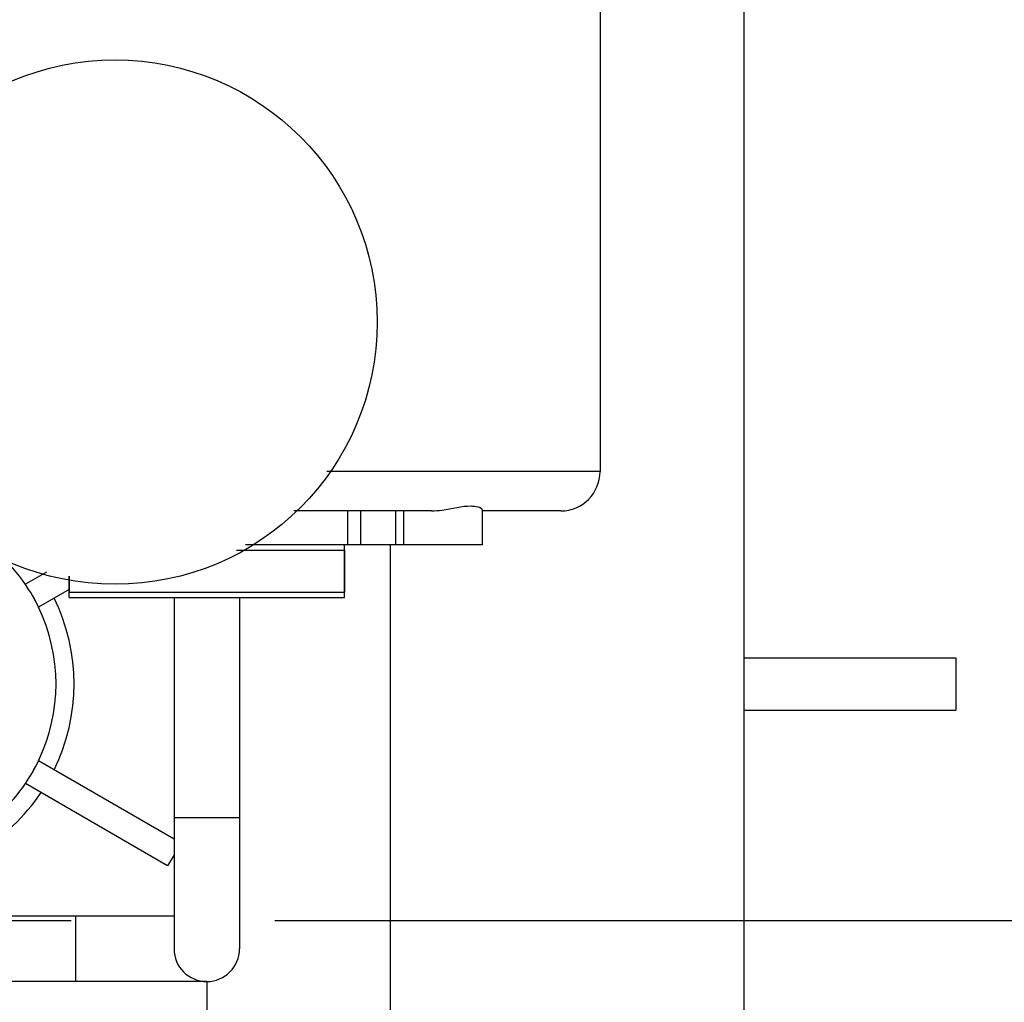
# Model space of a CAD drawing. Header units: millimetres. Extents: x 0 to 1189, y 0 to 841.
# Tile 119 of 136: x 1022 to 1037, y 604 to 619. Entities that reach past the tile are written whole.
import ezdxf
from ezdxf.enums import TextEntityAlignment as Align

# ---------------------------------------------------------------- set-up
doc = ezdxf.new("R2010")
doc.units = ezdxf.units.MM
doc.header["$LTSCALE"] = 65.395
doc.linetypes.add('CENTER', pattern=[0.6, 0.375, -0.075, 0.075, -0.075])
doc.layers.get('0').update_dxf_attribs({"linetype": 'CONTINUOUS'})
for name, color, linetype in [('0006_415900_61_SIMPLE_X_ABL420', 7, 'CONTINUOUS'), ('0006_415900_61_T49_SIMPLE_PBL422', 7, 'CONTINUOUS'), ('0006_415900_61_T7_SIMPLE_PBL421', 7, 'CONTINUOUS'), ('1907_040000_TLKGS_KS_V_ABL399', 7, 'CONTINUOUS'), ('1907_041000_TLKGS_KS_V_ABL400', 7, 'CONTINUOUS'), ('1907_060000_TLKGS_KGS_V_ABL337', 7, 'CONTINUOUS'), ('1907_061000_TLKGS_KGS_V_ABL338', 7, 'CONTINUOUS'), ('1907_733000_06_SIMPLE1_A_ABL401', 7, 'CONTINUOUS'), ('1907_733000_06_SIMPLE1_T1_A_PBL405', 7, 'CONTINUOUS'), ('1907_733000_06_SIMPLE1_T4_A_PBL402', 7, 'CONTINUOUS'), ('1907_765000_04_SIMPLE_A_ABL406', 7, 'CONTINUOUS'), ('1907_765300_01_SIMPLE_X_ABL407', 7, 'CONTINUOUS'), ('1907_765300_01_SIMPLE_X_P01_PBL408', 7, 'CONTINUOUS'), ('1997_000000_TLKGS_MARKETING_ABL300', 7, 'CONTINUOUS'), ('9M32C_GENSET_GENERATOR_ABL307', 7, 'CONTINUOUS'), ('9M32C_GENSET_GENERATOR_T1_PBL308', 7, 'CONTINUOUS'), ('links_10_VBL258', 7, 'CONTINUOUS')]:
    doc.layers.add(name, color=color, linetype=linetype)
doc.styles.get("Standard").update_dxf_attribs({"font": 'txt', "width": 0.6})
doc.dimstyles.new('DIMSTYLE_1', dxfattribs={"dimtxt": 3.5, "dimasz": 3.5, "dimexe": 1.8, "dimexo": 0, "dimgap": 0.875, "dimtad": 1, "dimdec": 0, "dimlfac": 25, "dimdsep": 46, "dimtxsty": 'Standard', "dimblk": '_FILLED', "dimblk1": '_FILLED', "dimblk2": '_FILLED', "dimcen": 0.09, "dimadec": 0, "dimazin": 0, "dimtp": 2, "dimtm": 2, "dimtfac": 1, "dimtdec": 0, "dimtofl": 0, "dimtmove": 0, "dimatfit": 3, "dimldrblk": '_FILLED', "dimfxl": 1, "dimtolj": 1, "dimarcsym": 0})
doc.dimstyles.new('DIMSTYLE_2', dxfattribs={"dimtxt": 3.5, "dimasz": 3.5, "dimexe": 1.8, "dimexo": 0, "dimgap": 0.875, "dimtad": 1, "dimdec": 0, "dimlfac": 25, "dimdsep": 46, "dimtxsty": 'Standard', "dimblk": '_FILLED', "dimblk1": '_FILLED', "dimblk2": '_FILLED', "dimcen": 0.09, "dimadec": 0, "dimazin": 0, "dimtp": 1.2, "dimtm": 1.2, "dimtfac": 1, "dimtdec": 0, "dimtofl": 0, "dimtmove": 0, "dimatfit": 3, "dimldrblk": '_FILLED', "dimfxl": 1, "dimtolj": 1, "dimarcsym": 0})

# ---------------------------------------------------------------- blocks, each defined once
blk = doc.blocks.new('_FILLED')
at = {"color": 0, "linetype": 'ByBlock'}
blk.add_solid([(0, 0), (-1, 0.1671), (-1, -0.1671)], dxfattribs=at)
blk = doc.blocks.new('*D3')
at = {"color": 2, "linetype": 'Continuous'}
for p, q in [((1026.042, 604.773), (1081.006, 604.773)), ((1079.206, 604.773), (1079.206, 568.776)), ((1079.206, 532.78), (1079.206, 568.776)), ((1034.406, 532.78), (1081.006, 532.78))]:
    blk.add_line(p, q, dxfattribs=at)
at = {"color": 2, "linetype": 'Continuous', "xscale": 3.5, "yscale": 3.5, "zscale": 3.5}
for p, rotation in [((1079.206, 604.773), 90), ((1079.206, 532.78), 270)]:
    blk.add_blockref('_FILLED', p, dxfattribs=dict(at, rotation=rotation))
at = {"color": 2, "linetype": 'Continuous', "width": 0.636905}
blk.add_text('1800', height=3.5, rotation=90, dxfattribs=at).set_placement((1078.331, 568.776), align=Align.CENTER)
blk = doc.blocks.new('*D9')
at = {"color": 2, "linetype": 'Continuous'}
for p, q in [((1016.206, 723.539), (1088.006, 723.539)), ((1086.206, 723.539), (1086.206, 628.16)), ((1086.206, 532.78), (1086.206, 628.16)), ((1034.406, 532.78), (1088.006, 532.78))]:
    blk.add_line(p, q, dxfattribs=at)
at = {"color": 2, "linetype": 'Continuous', "xscale": 3.5, "yscale": 3.5, "zscale": 3.5}
for p, rotation in [((1086.206, 723.539), 90), ((1086.206, 532.78), 270)]:
    blk.add_blockref('_FILLED', p, dxfattribs=dict(at, rotation=rotation))
at = {"color": 2, "linetype": 'Continuous', "width": 0.690476}
blk.add_text('4769', height=3.5, rotation=90, dxfattribs=at).set_placement((1085.331, 628.16), align=Align.CENTER)
blk = doc.blocks.new('1907_765300_01_SIMPLE_X_P01_PBL408', base_point=(1024.449, 607.129))
at = {"layer": '1907_765300_01_SIMPLE_X_P01_PBL408', "color": 7, "linetype": 'Continuous'}
for p, q in [((1025.457, 610.42), (1027.106, 610.42)), ((1027.106, 610.42), (1027.106, 609.78)), ((1022.906, 610.023), (1022.906, 609.78)), ((1022.906, 609.78), (1027.106, 609.78)), ((1024.506, 609.7), (1024.506, 606.339)), ((1025.506, 609.7), (1025.506, 606.339)), ((1024.506, 606.339), (1024.506, 604.339)), ((1025.506, 606.339), (1025.506, 604.339)), ((1024.506, 604.839), (1021.791, 604.839)), ((1025.006, 603.839), (1021.827, 603.839))]:
    blk.add_line(p, q, dxfattribs=at)
at = {"layer": '1907_765300_01_SIMPLE_X_P01_PBL408', "color": 9, "linetype": 'Continuous'}
for p, q in [((1025.506, 606.339), (1024.506, 606.339)), ((1023.006, 603.839), (1023.006, 604.839))]:
    blk.add_line(p, q, dxfattribs=at)
at = {"layer": '1907_765300_01_SIMPLE_X_P01_PBL408', "color": 7, "linetype": 'Continuous'}
blk.add_arc((1025.006, 604.339), 0.5, 180, 360, dxfattribs=at)
blk = doc.blocks.new('1907_765300_01_SIMPLE_X_ABL407', base_point=(1024.449, 607.129))
at = {"layer": '1907_765300_01_SIMPLE_X_P01_PBL408'}
blk.add_blockref('1907_765300_01_SIMPLE_X_P01_PBL408', (1024.449, 607.129), dxfattribs=at)
blk = doc.blocks.new('0006_415900_61_T7_SIMPLE_PBL421', base_point=(1025.006, 610.1))
at = {"layer": '0006_415900_61_T7_SIMPLE_PBL421', "color": 7, "linetype": 'Continuous'}
for p, q in [((1027.106, 609.7), (1027.106, 610.5)), ((1022.906, 609.7), (1022.906, 610.023)), ((1022.906, 609.7), (1027.106, 609.7))]:
    blk.add_line(p, q, dxfattribs=at)
blk = doc.blocks.new('0006_415900_61_T49_SIMPLE_PBL422', base_point=(1022.656, 620.5))
at = {"layer": '0006_415900_61_T49_SIMPLE_PBL422', "color": 7, "linetype": 'Continuous'}
for p, q in [((1031.006, 620.86), (1031.006, 611.62)), ((1028.432, 611.02), (1026.332, 611.02)), ((1028.006, 611.02), (1028.006, 610.5)), ((1030.406, 611.02), (1029.205, 611.02)), ((1029.206, 611.035), (1029.206, 610.5)), ((1029.206, 610.5), (1025.595, 610.5))]:
    blk.add_line(p, q, dxfattribs=at)
at = {"layer": '0006_415900_61_T49_SIMPLE_PBL422', "color": 9, "linetype": 'Continuous'}
for p, q in [((1031.006, 611.62), (1026.835, 611.62)), ((1027.152, 611.02), (1027.152, 610.5)), ((1027.35, 611.02), (1027.35, 610.5)), ((1027.887, 611.02), (1027.887, 610.5))]:
    blk.add_line(p, q, dxfattribs=at)
at = {"layer": '0006_415900_61_T49_SIMPLE_PBL422', "color": 7, "linetype": 'Continuous'}
blk.add_circle((1023.606, 613.9), 4, dxfattribs=at)
blk.add_arc((1030.406, 611.62), 0.6, 270, 360, dxfattribs=at)
for points, knots in [([(1028.432, 611.02), (1028.487, 611.02), (1028.693, 611.04), (1028.895, 611.099), (1029.045, 611.095)], [0, 0, 0, 0, 0.268627, 1, 1, 1, 1]), ([(1029.045, 611.095), (1029.068, 611.095), (1029.119, 611.089), (1029.206, 611.07), (1029.206, 611.035)], [0, 0, 0, 0, 0.394561, 1, 1, 1, 1])]:
    blk.add_open_spline(points, degree=3, knots=knots, dxfattribs=at)
blk = doc.blocks.new('0006_415900_61_SIMPLE_X_ABL420', base_point=(1022.656, 622.4))
at = {"layer": '0006_415900_61_T49_SIMPLE_PBL422'}
blk.add_blockref('0006_415900_61_T49_SIMPLE_PBL422', (1022.656, 620.5), dxfattribs=at)
at = {"layer": '0006_415900_61_T7_SIMPLE_PBL421'}
blk.add_blockref('0006_415900_61_T7_SIMPLE_PBL421', (1025.006, 610.1), dxfattribs=at)
blk = doc.blocks.new('1907_765000_04_SIMPLE_A_ABL406', base_point=(1022.656, 619.47))
at = {"layer": '0006_415900_61_SIMPLE_X_ABL420'}
blk.add_blockref('0006_415900_61_SIMPLE_X_ABL420', (1022.656, 622.4), dxfattribs=at)
at = {"layer": '1907_765300_01_SIMPLE_X_ABL407'}
blk.add_blockref('1907_765300_01_SIMPLE_X_ABL407', (1024.449, 607.129), dxfattribs=at)
blk = doc.blocks.new('1907_061000_TLKGS_KGS_V_ABL338', base_point=(995.736, 629.03))
at = {"layer": '1907_765000_04_SIMPLE_A_ABL406'}
blk.add_blockref('1907_765000_04_SIMPLE_A_ABL406', (1022.656, 619.47), dxfattribs=at)
blk = doc.blocks.new('1907_060000_TLKGS_KGS_V_ABL337', base_point=(994.756, 653.944))
at = {"layer": '1907_061000_TLKGS_KGS_V_ABL338'}
blk.add_blockref('1907_061000_TLKGS_KGS_V_ABL338', (995.736, 629.03), dxfattribs=at)
blk = doc.blocks.new('1907_733000_06_SIMPLE1_T4_A_PBL402', base_point=(1025.006, 601.486))
at = {"layer": '1907_733000_06_SIMPLE1_T4_A_PBL402', "color": 7, "linetype": 'Continuous'}
for p, q in [((1024.106, 603.13), (1024.106, 603.136)), ((1024.106, 603.13), (1025.906, 603.13)), ((1024.166, 602.906), (1024.106, 603.13)), ((1025.846, 602.906), (1025.906, 603.13)), ((1025.906, 603.13), (1025.906, 603.136)), ((1024.166, 602.906), (1025.846, 602.906)), ((1024.166, 601.85), (1024.166, 602.906)), ((1025.846, 601.85), (1025.846, 602.906)), ((1024.006, 601.85), (1026.006, 601.85)), ((1024.006, 601.618), (1024.006, 601.85)), ((1026.006, 601.618), (1026.006, 601.85)), ((1023.869, 601.394), (1024.006, 601.618)), ((1024.006, 601.618), (1026.006, 601.618)), ((1026.143, 601.394), (1026.006, 601.618)), ((1023.053, 600.974), (1023.869, 601.394)), ((1023.869, 601.394), (1026.143, 601.394)), ((1026.959, 600.974), (1026.143, 601.394)), ((1028.486, 600.904), (1021.526, 600.904)), ((1022.811, 600.904), (1023.053, 600.974)), ((1023.053, 600.974), (1026.959, 600.974)), ((1027.201, 600.904), (1026.959, 600.974)), ((1028.486, 599.836), (1021.526, 599.836))]:
    blk.add_line(p, q, dxfattribs=at)
for centre, start, end in [((1021.526, 600.37), 90, 270), ((1028.486, 600.37), 270, 90)]:
    blk.add_arc(centre, 0.534, start, end, dxfattribs=at)
blk = doc.blocks.new('1907_733000_06_SIMPLE1_T1_A_PBL405', base_point=(1021.326, 604.517))
at = {"layer": '1907_733000_06_SIMPLE1_T1_A_PBL405', "color": 7, "linetype": 'Continuous'}
for p, q in [((1027.806, 610.5), (1027.806, 603.236)), ((1022.559, 610.085), (1022.238, 609.9)), ((1022.906, 609.823), (1022.438, 609.553)), ((1014.846, 608.58), (1016.666, 608.58)), ((1014.846, 608.18), (1015.48, 608.18)), ((1024.506, 606.013), (1022.438, 607.207)), ((1024.409, 605.607), (1022.238, 606.86)), ((1024.506, 605.774), (1024.409, 605.607)), ((1021.742, 603.236), (1027.806, 603.236)), ((1022.246, 603.236), (1022.246, 603.136)), ((1027.766, 603.136), (1022.246, 603.136)), ((1027.766, 603.236), (1027.766, 603.136)), ((1015.8, 600.047), (1014.846, 597.798))]:
    blk.add_line(p, q, dxfattribs=at)
at = {"layer": '1907_733000_06_SIMPLE1_T1_A_PBL405', "color": 9, "linetype": 'Continuous'}
blk.add_line((1025.006, 603.839), (1025.006, 603.236), dxfattribs=at)
at = {"layer": '1907_733000_06_SIMPLE1_T1_A_PBL405', "color": 7, "linetype": 'Continuous'}
for centre, radius, start, end in [((1020.006, 608.38), 2.975, 106.2435, 152.6435), ((1020.006, 608.38), 2.7, 99.5408, 168.2759), ((1020.006, 608.38), 2.7, 73.6578, 78.4899), ((1020.006, 608.38), 2.7, 34.2479, 47.4385), ((1020.003, 608.378), 2.704, 25.7527, 34.2369), ((1020.259, 608.526), 2.409, 25.2369, 34.7631), ((1020.006, 608.38), 2.975, 333.8541, 26.1459), ((1020.006, 608.38), 2.7, 334.2479, 25.752), ((1020.003, 608.382), 2.704, 325.7527, 334.2369), ((1020.259, 608.234), 2.409, 325.2369, 334.7631), ((1020.006, 608.38), 2.7, 301.5997, 325.752), ((1020.006, 608.38), 2.975, 300.7304, 326.1459)]:
    blk.add_arc(centre, radius, start, end, dxfattribs=at)
blk = doc.blocks.new('1907_733000_06_SIMPLE1_A_ABL401', base_point=(1021.666, 604.517))
at = {"layer": '1907_733000_06_SIMPLE1_T1_A_PBL405'}
blk.add_blockref('1907_733000_06_SIMPLE1_T1_A_PBL405', (1021.326, 604.517), dxfattribs=at)
at = {"layer": '1907_733000_06_SIMPLE1_T4_A_PBL402'}
blk.add_blockref('1907_733000_06_SIMPLE1_T4_A_PBL402', (1025.006, 601.486), dxfattribs=at)
blk = doc.blocks.new('1907_041000_TLKGS_KS_V_ABL400', base_point=(1021.666, 604.517))
at = {"layer": '1907_733000_06_SIMPLE1_A_ABL401'}
blk.add_blockref('1907_733000_06_SIMPLE1_A_ABL401', (1021.666, 604.517), dxfattribs=at)
blk = doc.blocks.new('1907_040000_TLKGS_KS_V_ABL399', base_point=(1021.666, 604.517))
at = {"layer": '1907_041000_TLKGS_KS_V_ABL400'}
blk.add_blockref('1907_041000_TLKGS_KS_V_ABL400', (1021.666, 604.517), dxfattribs=at)
blk = doc.blocks.new('1997_000000_TLKGS_MARKETING_ABL300', base_point=(991.006, 643.184))
at = {"layer": '1907_040000_TLKGS_KS_V_ABL399'}
blk.add_blockref('1907_040000_TLKGS_KS_V_ABL399', (1021.666, 604.517), dxfattribs=at)
at = {"layer": '1907_060000_TLKGS_KGS_V_ABL337'}
blk.add_blockref('1907_060000_TLKGS_KGS_V_ABL337', (994.756, 653.944), dxfattribs=at)
blk = doc.blocks.new('9M32C_GENSET_GENERATOR_T1_PBL308', base_point=(986.85, 625.419))
at = {"layer": '9M32C_GENSET_GENERATOR_T1_PBL308', "color": 7, "linetype": 'Continuous'}
for p, q in [((1033.206, 603.206), (1033.206, 632.436)), ((1033.206, 608.78), (1036.432, 608.78)), ((1036.432, 608.78), (1036.432, 607.98)), ((1033.206, 607.98), (1036.432, 607.98))]:
    blk.add_line(p, q, dxfattribs=at)
at = {"layer": '9M32C_GENSET_GENERATOR_T1_PBL308', "color": 2, "linetype": 'CENTER'}
blk.add_line((988.606, 604.773), (1037.12, 604.773), dxfattribs=at)
blk = doc.blocks.new('9M32C_GENSET_GENERATOR_ABL307', base_point=(986.85, 625.419))
at = {"layer": '9M32C_GENSET_GENERATOR_T1_PBL308'}
blk.add_blockref('9M32C_GENSET_GENERATOR_T1_PBL308', (986.85, 625.419), dxfattribs=at)
blk = doc.blocks.new('LINKS_10_VBL258', base_point=(991.324, 626.408))
at = {"layer": '1997_000000_TLKGS_MARKETING_ABL300'}
blk.add_blockref('1997_000000_TLKGS_MARKETING_ABL300', (991.006, 643.184), dxfattribs=at)
at = {"layer": '9M32C_GENSET_GENERATOR_ABL307'}
blk.add_blockref('9M32C_GENSET_GENERATOR_ABL307', (986.85, 625.419), dxfattribs=at)

msp = doc.modelspace()

# ---------------------------------------------------------------- block references
at = {"layer": 'links_10_VBL258'}
msp.add_blockref('LINKS_10_VBL258', (991.32386, 626.40783), dxfattribs=at)

# ---------------------------------------------------------------- dimensions: what is measured, and where the dimension line sits
at = {"color": 2, "linetype": 'Continuous'}
for base, p1, p2, angle, dimstyle, picture, middle in [((1086.20596, 532.78), (1016.20596, 723.53917), (1034.40596, 532.78), 270, 'DIMSTYLE_1', '*D9', (1086.20596, 627.82624)), ((1079.20596, 604.7725), (1034.40596, 532.78), (1026.04194, 604.7725), 90, 'DIMSTYLE_2', '*D3', (1079.20596, 568.44293))]:
    dim = msp.add_linear_dim(base=base, p1=p1, p2=p2, angle=angle, dimstyle=dimstyle, dxfattribs=at)
    dim.commit()
    dim.dimension.update_dxf_attribs({"geometry": picture, "text_midpoint": middle, "dimtype": 160})

doc.saveas('drawing.dxf')
